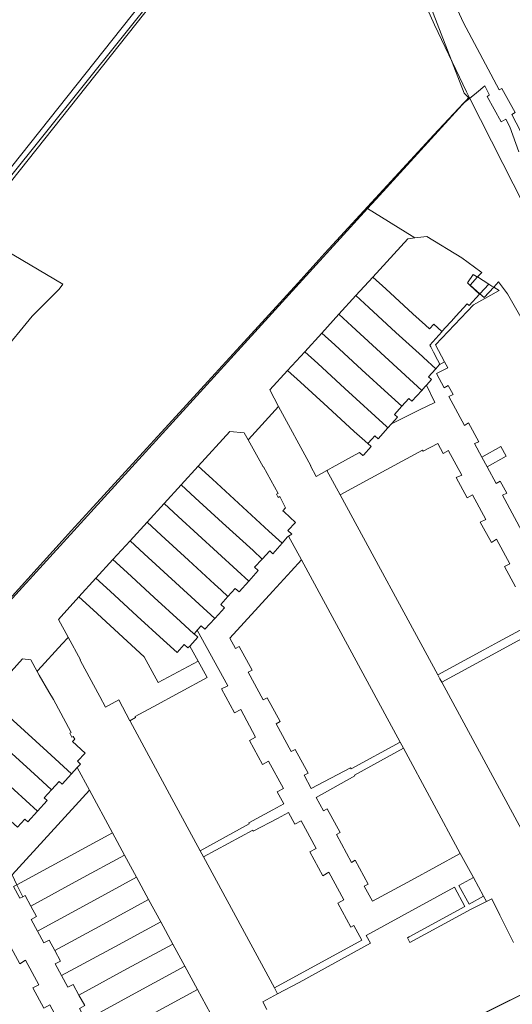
# Model space of a CAD drawing. Header units: millimetres. Extents: x 162876 to 168130, y 402614 to 405602.
# Tile 93 of 256: x 165189 to 165300, y 403210 to 403431. Entities that reach past the tile are written whole.
import ezdxf

# ---------------------------------------------------------------- set-up
doc = ezdxf.new("R2010")
doc.units = ezdxf.units.MM
for name, color, linetype, lineweight in [('X-CA190022.004-UO-BGT_Ondergrond$0$GE_471_BTDBouwland_Vlak_GEM', 253, 'Continuous', 9), ('X-CA190022.004-UO-BGT_Ondergrond$0$GE_504_WTDWaterloop_sloot_Vlak_GEM', 253, 'Continuous', 9), ('X-CA190022.004-UO-BGT_Ondergrond$0$GE_541_OWTOever_slootkant_Vlak_GEM', 253, 'Continuous', 9), ('X-CA190022.004-UO-KAD_Percelen$0$B-WE-KG-GRENS_PERCEEL-GV', 150, 'Continuous', 9)]:
    doc.layers.add(name, color=color, linetype=linetype, lineweight=lineweight)

msp = doc.modelspace()

# ---------------------------------------------------------------- linework, layer by layer
at = {"layer": 'X-CA190022.004-UO-BGT_Ondergrond$0$GE_471_BTDBouwland_Vlak_GEM', "flags": 128}
for points in [[(165193.408, 403721.084), (165201.638, 403686.012), (165217.465, 403624.857), (165229.114, 403581.428), (165245.954, 403525.843), (165266.719, 403473.045), (165289.288, 403414.84), (165290.478, 403413.66), (165289.178, 403412.601), (165282.471, 403405.448), (165257.856, 403378.795), (165251.823, 403372.059), (165200.784, 403316.313), (165170.448, 403282.887)], [(165183.378, 403390.393), (165230.328, 403449.367), (165228.722, 403450.514), (165177.026, 403385.51)], [(165177.502, 403347.199), (165191.881, 403364.646), (165197.98, 403370.677), (165198.811, 403371.8), (165184.006, 403380.539)]]:
    msp.add_lwpolyline(points, dxfattribs=at)
at = {"layer": 'X-CA190022.004-UO-BGT_Ondergrond$0$GE_504_WTDWaterloop_sloot_Vlak_GEM', "flags": 128}
msp.add_lwpolyline([(165302.98, 403404.431), (165300.088, 403410.074), (165300.818, 403410.481), (165297.785, 403415.923), (165297.217, 403415.616), (165289.184, 403430.731), (165287.787, 403433.639)], dxfattribs=at)
at = {"layer": 'X-CA190022.004-UO-BGT_Ondergrond$0$GE_541_OWTOever_slootkant_Vlak_GEM', "flags": 128}
for points in [[(165301.657, 403401.641), (165299.584, 403407.292), (165298.683, 403409.009), (165298.677, 403409.006), (165297.625, 403408.422), (165294.461, 403414.13), (165294.974, 403414.407), (165294.914, 403414.526), (165293.934, 403416.473), (165292.062, 403414.949), (165290.478, 403413.66), (165289.288, 403414.84), (165266.719, 403473.045)], [(165287.787, 403433.639), (165289.184, 403430.731), (165297.217, 403415.616), (165297.785, 403415.923), (165300.818, 403410.481), (165300.088, 403410.074), (165302.98, 403404.431)]]:
    msp.add_lwpolyline(points, dxfattribs=at)
at = {"layer": 'X-CA190022.004-UO-KAD_Percelen$0$B-WE-KG-GRENS_PERCEEL-GV', "flags": 128}
for points in [[(165113.745, 403427.48), (165118.817, 403422.343), (165168.002, 403372.518), (165168.746, 403373.423), (165229.14, 403448.743), (165210.985, 403462.361), (165240.754, 403511.763), (165247.437, 403522.466), (165245.547, 403527.831), (165239.562, 403545.827), (165233.871, 403563.926), (165228.435, 403582.329), (165225.104, 403594.141), (165177.151, 403520.417), (165165.792, 403500.533), (165175.919, 403489.861)], [(165293.268, 403374.47), (165293.098, 403374.593), (165288.775, 403377.724), (165280.926, 403382.57), (165278.203, 403382.249), (165276.571, 403382.057), (165268.703, 403373.436), (165271.641, 403370.743), (165277.754, 403365.138), (165279.174, 403363.829), (165280.582, 403362.565), (165281.481, 403361.753), (165282.45, 403362.808), (165284.258, 403361.142), (165286.182, 403363.205), (165286.446, 403363.495), (165287.448, 403364.593), (165290.008, 403367.404), (165290.411, 403367.032), (165292.763, 403369.59), (165290.602, 403371.578), (165290.641, 403371.62), (165290.545, 403371.707), (165290.056, 403372.148), (165291.371, 403374.029), (165292.082, 403373.585), (165292.196, 403373.514), (165292.317, 403373.439)], [(165268.703, 403373.436), (165264.872, 403369.239), (165267.808, 403366.548), (165273.923, 403360.947), (165279.921, 403355.524), (165280.168, 403355.294), (165282.899, 403352.761), (165283.682, 403353.614), (165283.843, 403353.789), (165283.319, 403354.774), (165282.417, 403356.47), (165282.008, 403357.239), (165281.768, 403357.69), (165281.546, 403358.109), (165284.294, 403361.108), (165284.258, 403361.142), (165282.45, 403362.808), (165281.481, 403361.753), (165280.582, 403362.565), (165279.174, 403363.829), (165277.754, 403365.138), (165271.641, 403370.743)], [(165290.641, 403371.62), (165292.317, 403373.439), (165292.196, 403373.514), (165292.082, 403373.585), (165291.371, 403374.029), (165290.056, 403372.148), (165290.545, 403371.707)], [(165294.858, 403371.852), (165292.317, 403373.439), (165290.641, 403371.62), (165292.82, 403369.62), (165292.849, 403369.652)], [(165292.849, 403369.652), (165292.82, 403369.62), (165290.641, 403371.62), (165290.602, 403371.578), (165292.763, 403369.59), (165290.411, 403367.032), (165290.008, 403367.404), (165287.448, 403364.593), (165286.446, 403363.495), (165286.182, 403363.205), (165284.258, 403361.142), (165284.294, 403361.108), (165281.546, 403358.109), (165281.768, 403357.69), (165282.008, 403357.239), (165282.417, 403356.47), (165283.319, 403354.774), (165283.843, 403353.789), (165283.682, 403353.614), (165284.886, 403354.332), (165282.845, 403358.125), (165287.119, 403362.643), (165291.392, 403367.16), (165297.172, 403370.407), (165295.973, 403371.156), (165293.82, 403368.798)], [(165294.858, 403371.852), (165292.849, 403369.652), (165293.82, 403368.798), (165295.973, 403371.156), (165295.585, 403371.398)], [(165281.26, 403350.918), (165282.027, 403351.752), (165282.928, 403352.731), (165282.899, 403352.761), (165280.168, 403355.294), (165279.921, 403355.524), (165273.923, 403360.947), (165267.808, 403366.548), (165264.872, 403369.239), (165261.028, 403365.027), (165263.963, 403362.34), (165279.738, 403347.902), (165280.468, 403348.711), (165280.778, 403349.054), (165281.924, 403350.322)], [(165257.184, 403360.815), (165260.118, 403358.132), (165266.236, 403352.536), (165272.183, 403347.082), (165275.234, 403344.319), (165276.851, 403346.093), (165277.543, 403345.471), (165279.738, 403347.902), (165263.963, 403362.34), (165261.028, 403365.027)], [(165256.272, 403353.923), (165262.392, 403348.331), (165271.761, 403339.771), (165272.114, 403339.448), (165272.93, 403340.351), (165274.286, 403341.85), (165273.57, 403342.495), (165275.234, 403344.319), (165272.183, 403347.082), (165266.236, 403352.536), (165260.118, 403358.132), (165257.184, 403360.815), (165253.34, 403356.603)], [(165252.426, 403349.714), (165258.548, 403344.125), (165264.497, 403338.658), (165266.281, 403337.051), (165267.551, 403335.907), (165268.466, 403336.922), (165269.158, 403337.691), (165269.913, 403337.013), (165272.114, 403339.448), (165271.761, 403339.771), (165262.392, 403348.331), (165256.272, 403353.923), (165253.34, 403356.603), (165249.495, 403352.392)], [(165268.32, 403335.248), (165267.551, 403335.907), (165266.281, 403337.051), (165264.497, 403338.658), (165258.548, 403344.125), (165252.426, 403349.714), (165249.495, 403352.392), (165245.489, 403348.003), (165247.431, 403344.233), (165254.693, 403330.9), (165254.654, 403330.879), (165255.961, 403328.52), (165258.37, 403329.861), (165258.401, 403329.878), (165258.498, 403329.93), (165259.54, 403330.509), (165259.52, 403330.544), (165265.557, 403333.832), (165265.711, 403333.899), (165266.435, 403333.239), (165266.625, 403333.335)], [(165279.738, 403347.902), (165277.543, 403345.471), (165276.851, 403346.093), (165275.234, 403344.319), (165273.57, 403342.495), (165274.286, 403341.85), (165272.93, 403340.351), (165279.255, 403343.488), (165282.695, 403345.195), (165280.778, 403349.054), (165280.468, 403348.711)], [(165248.253, 403313.467), (165249.489, 403314.878), (165249.704, 403315.014), (165250.47, 403315.499), (165249.578, 403316.321), (165251.273, 403318.153), (165248.733, 403320.508), (165248.448, 403320.776), (165249.022, 403321.411), (165247.716, 403323.953), (165247.387, 403323.785), (165247.008, 403324.499), (165247.332, 403324.677), (165244.037, 403330.691), (165243.949, 403330.643), (165240.602, 403336.745), (165239.725, 403338.345), (165236.441, 403338.594), (165229.334, 403330.815), (165232.519, 403327.893), (165245.264, 403316.207)], [(165298.805, 403333.037), (165297.612, 403335.228), (165293.3, 403332.873), (165294.494, 403330.685)], [(165245.445, 403311.732), (165246.157, 403311.075), (165248.253, 403313.467), (165245.264, 403316.207), (165232.519, 403327.893), (165229.334, 403330.815), (165225.489, 403326.607), (165228.677, 403323.685), (165234.821, 403318.051), (165241.697, 403311.784), (165243.752, 403309.893)], [(165240.738, 403304.891), (165242.861, 403307.314), (165242.059, 403308.054), (165243.752, 403309.893), (165241.697, 403311.784), (165234.821, 403318.051), (165228.677, 403323.685), (165225.489, 403326.607), (165221.645, 403322.399), (165224.833, 403319.475), (165238.094, 403307.316)], [(165220.99, 403315.266), (165227.121, 403309.644), (165233.001, 403304.26), (165234.515, 403302.879), (165236.046, 403301.484), (165237.686, 403303.283), (165238.547, 403302.497), (165240.738, 403304.891), (165238.094, 403307.316), (165224.833, 403319.475), (165221.645, 403322.399), (165217.801, 403318.191)], [(165234.515, 403302.879), (165233.001, 403304.26), (165227.121, 403309.644), (165220.99, 403315.266), (165217.801, 403318.191), (165213.957, 403313.983), (165217.147, 403311.057), (165233.049, 403296.474), (165233.912, 403297.419), (165235.263, 403298.897), (165234.402, 403299.681), (165236.046, 403301.484)], [(165233.049, 403296.474), (165230.855, 403294.072), (165230.008, 403294.844), (165229.123, 403293.877), (165235.98, 403281.355), (165234.59, 403280.625), (165237.513, 403275.255), (165238.909, 403276.025), (165242.274, 403269.749), (165240.897, 403269.025), (165243.816, 403263.629), (165245.207, 403264.393), (165248.563, 403258.192), (165247.165, 403257.439), (165248.647, 403254.733), (165246.157, 403253.402), (165240.728, 403250.431), (165240.85, 403250.206), (165229.767, 403244.194), (165230.17, 403243.45), (165230.528, 403242.791), (165241.627, 403248.792), (165241.751, 403248.563), (165247.192, 403251.473), (165249.678, 403252.819), (165251.146, 403250.132), (165252.543, 403250.882), (165255.9, 403244.68), (165254.501, 403243.948), (165257.416, 403238.549), (165258.803, 403239.331), (165262.187, 403233.092), (165260.793, 403232.334), (165263.715, 403226.939), (165264.45, 403227.341), (165266.253, 403224.001), (165246.517, 403213.302), (165247.239, 403211.97), (165252.097, 403214.51), (165268.16, 403223.336), (165267.17, 403225.115), (165287.159, 403235.946), (165289.468, 403231.601), (165276.883, 403224.758), (165276.506, 403224.529), (165277.03, 403223.506), (165290.899, 403231.006), (165293.113, 403232.113), (165294.312, 403232.711), (165293.64, 403233.957), (165290.409, 403232.16), (165288.136, 403236.36), (165291.397, 403238.118), (165288.443, 403243.579), (165277.401, 403237.571), (165268.625, 403232.812), (165266.791, 403236.19), (165267.647, 403236.661), (165264.727, 403242.023), (165263.868, 403241.566), (165260.483, 403247.805), (165261.347, 403248.253), (165258.429, 403253.621), (165257.571, 403253.191), (165255.939, 403256.161), (165264.676, 403261.033), (165264.565, 403261.238), (165275.637, 403267.256), (165275.265, 403267.944), (165274.871, 403268.67), (165263.797, 403262.655), (165263.668, 403262.892), (165254.804, 403258.24), (165253.195, 403261.175), (165254.091, 403261.639), (165251.16, 403267.018), (165250.286, 403266.554), (165246.907, 403272.79), (165247.785, 403273.263), (165244.872, 403278.623), (165243.985, 403278.162), (165240.611, 403284.405), (165241.495, 403284.858), (165238.568, 403290.223), (165237.713, 403289.776), (165236.455, 403292.037), (165246.159, 403302.662), (165250.284, 403307.14), (165252.592, 403309.695), (165249.704, 403315.014), (165249.489, 403314.878), (165248.253, 403313.467), (165246.157, 403311.075), (165245.445, 403311.732), (165243.752, 403309.893), (165242.059, 403308.054), (165242.861, 403307.314), (165240.738, 403304.891), (165238.547, 403302.497), (165237.686, 403303.283), (165236.046, 403301.484), (165234.402, 403299.681), (165235.263, 403298.897), (165233.912, 403297.419)], [(165228.936, 403293.672), (165229.123, 403293.877), (165230.008, 403294.844), (165230.855, 403294.072), (165233.049, 403296.474), (165217.147, 403311.057), (165213.957, 403313.983), (165210.112, 403309.775), (165213.303, 403306.848), (165219.423, 403301.238), (165225.326, 403295.83), (165228.365, 403293.049), (165228.397, 403293.083)], [(165215.573, 403297.034), (165221.5, 403291.617), (165224.547, 403288.844), (165226.178, 403290.636), (165227.022, 403289.866), (165227.423, 403290.304), (165229.252, 403292.305), (165228.397, 403293.083), (165228.365, 403293.049), (165225.326, 403295.83), (165219.423, 403301.238), (165213.303, 403306.848), (165210.112, 403309.775), (165206.268, 403305.567), (165209.46, 403302.639)], [(165254.091, 403261.639), (165253.195, 403261.175), (165254.804, 403258.24), (165263.668, 403262.892), (165263.797, 403262.655), (165274.871, 403268.67), (165252.592, 403309.695), (165250.284, 403307.14), (165246.159, 403302.662), (165236.455, 403292.037), (165237.713, 403289.776), (165238.568, 403290.223), (165241.495, 403284.858), (165240.611, 403284.405), (165243.985, 403278.162), (165244.872, 403278.623), (165247.785, 403273.263), (165246.907, 403272.79), (165250.286, 403266.554), (165251.16, 403267.018)], [(165205.617, 403298.43), (165217.132, 403287.871), (165220.261, 403282.075), (165229.295, 403286.9), (165227.423, 403290.304), (165227.022, 403289.866), (165226.178, 403290.636), (165224.547, 403288.844), (165221.5, 403291.617), (165215.573, 403297.034), (165209.46, 403302.639), (165206.268, 403305.567), (165202.424, 403301.359)], [(165202.424, 403301.359), (165198.41, 403296.965), (165197.829, 403296.313), (165200.01, 403292.29), (165202.786, 403287.169), (165202.698, 403287.121), (165202.783, 403286.963), (165207.142, 403278.916), (165207.115, 403278.901), (165208.387, 403276.518), (165211.445, 403278.155), (165213.943, 403273.483), (165215.22, 403274.167), (165215.095, 403274.397), (165219.203, 403276.617), (165231.342, 403283.176), (165230.06, 403285.507), (165229.295, 403286.9), (165220.261, 403282.075), (165217.132, 403287.871), (165205.617, 403298.43)], [(165231.342, 403283.176), (165219.203, 403276.617), (165215.095, 403274.397), (165215.22, 403274.167), (165213.943, 403273.483), (165213.977, 403273.42), (165213.948, 403273.405), (165222.885, 403256.902), (165229.767, 403244.194), (165240.85, 403250.206), (165240.728, 403250.431), (165246.157, 403253.402), (165248.647, 403254.733), (165247.165, 403257.439), (165248.563, 403258.192), (165245.207, 403264.393), (165243.816, 403263.629), (165240.897, 403269.025), (165242.274, 403269.749), (165238.909, 403276.025), (165237.513, 403275.255), (165234.59, 403280.625), (165235.98, 403281.355), (165229.123, 403293.877), (165228.936, 403293.672), (165228.397, 403293.083), (165229.252, 403292.305), (165227.423, 403290.304), (165229.295, 403286.9), (165230.06, 403285.507)], [(165306.239, 403241.61), (165316.593, 403247.224), (165323.421, 403250.928), (165325.776, 403252.204), (165323.979, 403255.55), (165322.041, 403259.102), (165318.384, 403265.804), (165316.609, 403269.141), (165312.966, 403275.839), (165311.162, 403279.141), (165307.54, 403285.842), (165305.61, 403289.409), (165303.786, 403292.75), (165301.448, 403291.472), (165294.612, 403287.772), (165284.245, 403282.152)], [(165185.039, 403275.885), (165195.232, 403266.573), (165200.778, 403261.508), (165202.041, 403262.897), (165202.792, 403263.707), (165202.107, 403264.344), (165203.807, 403266.182), (165200.977, 403268.792), (165201.479, 403269.349), (165201.146, 403269.95), (165200.857, 403269.79), (165200.379, 403270.665), (165200.67, 403270.821), (165200.598, 403270.954), (165196.677, 403278.242), (165195.665, 403279.977), (165193.478, 403283.722), (165192.998, 403284.593), (165191.585, 403287.162), (165189.725, 403287.437), (165181.848, 403278.801)], [(165187.296, 403266.102), (165191.53, 403262.236), (165193.207, 403260.704), (165196.233, 403257.906), (165197.957, 403259.772), (165198.628, 403259.161), (165200.778, 403261.508), (165195.232, 403266.573), (165185.039, 403275.885), (165181.848, 403278.801), (165178.006, 403274.589), (165181.192, 403271.678)], [(165187.823, 403257.893), (165193.083, 403253.086), (165195.277, 403255.495), (165194.585, 403256.121), (165196.233, 403257.906), (165193.207, 403260.704), (165191.53, 403262.236), (165187.296, 403266.102), (165181.192, 403271.678), (165178.006, 403274.589), (165174.165, 403270.378), (165177.345, 403267.471)], [(165179.596, 403257.689), (165184.124, 403253.56), (165185.523, 403252.286), (165188.557, 403249.497), (165190.208, 403251.294), (165190.888, 403250.677), (165193.083, 403253.086), (165187.823, 403257.893), (165177.345, 403267.471), (165174.165, 403270.378), (165170.324, 403266.166), (165173.498, 403263.264)], [(165261.347, 403248.253), (165260.483, 403247.805), (165263.868, 403241.566), (165264.727, 403242.023), (165267.647, 403236.661), (165266.791, 403236.19), (165268.625, 403232.812), (165277.401, 403237.571), (165288.443, 403243.579), (165275.637, 403267.256), (165264.565, 403261.238), (165264.676, 403261.033), (165255.939, 403256.161), (165257.571, 403253.191), (165258.429, 403253.621)], [(165188.447, 403236.514), (165199.658, 403242.605), (165210.002, 403248.214), (165204.791, 403257.825), (165187.366, 403238.745)], [(165260.793, 403232.334), (165262.187, 403233.092), (165258.803, 403239.331), (165257.416, 403238.549), (165254.501, 403243.948), (165255.9, 403244.68), (165252.543, 403250.882), (165251.146, 403250.132), (165249.678, 403252.819), (165247.192, 403251.473), (165241.751, 403248.563), (165241.627, 403248.792), (165230.528, 403242.791), (165246.517, 403213.302), (165266.253, 403224.001), (165264.45, 403227.341), (165263.715, 403226.939)], [(165188.447, 403236.514), (165189.756, 403233.815), (165190.27, 403234.09), (165191.56, 403231.714), (165202.374, 403237.593), (165212.719, 403243.204), (165210.002, 403248.214), (165199.658, 403242.605)], [(165215.437, 403238.193), (165212.719, 403243.204), (165202.374, 403237.593), (165191.56, 403231.714), (165192.85, 403229.339), (165191.672, 403228.695), (165193.1, 403226.067), (165205.089, 403232.582)], [(165196.991, 403221.692), (165207.805, 403227.57), (165218.154, 403233.183), (165215.437, 403238.193), (165205.089, 403232.582), (165193.1, 403226.067), (165194.529, 403223.437), (165195.699, 403224.071)], [(165290.409, 403232.16), (165293.64, 403233.957), (165291.397, 403238.118), (165288.136, 403236.36)], [(165188.447, 403236.514), (165187.688, 403236.102), (165189.101, 403233.465), (165189.756, 403233.815)], [(165198.524, 403216.062), (165210.52, 403222.559), (165220.872, 403228.172), (165218.154, 403233.183), (165207.805, 403227.57), (165196.991, 403221.692), (165198.281, 403219.317), (165197.087, 403218.699)], [(165220.872, 403228.172), (165210.52, 403222.559), (165198.524, 403216.062), (165199.956, 403213.433), (165201.133, 403214.054), (165202.427, 403211.681), (165213.236, 403217.547), (165223.589, 403223.162)], [(165226.307, 403218.151), (165223.589, 403223.162), (165213.236, 403217.547), (165202.427, 403211.681), (165203.723, 403209.305), (165202.527, 403208.665), (165203.956, 403206.034), (165215.952, 403212.536)], [(165211.328, 403203.235), (165218.795, 403207.289), (165229.154, 403212.902), (165226.307, 403218.151), (165215.952, 403212.536), (165203.956, 403206.034), (165205.511, 403203.171), (165206.693, 403203.797), (165207.999, 403201.428)], [(165256.751, 403189.17), (165254.912, 403188.255), (165254.898, 403188.248), (165254.949, 403188.145), (165305.018, 403213.142), (165305.155, 403213.255), (165303.111, 403212.23), (165289.641, 403205.53), (165284.821, 403203.12), (165283.921, 403202.68), (165275.121, 403198.29), (165265.601, 403193.56), (165261.651, 403191.59)]]:
    msp.add_lwpolyline(points, close=True, dxfattribs=at)
for points in [[(165151.126, 403261.366), (165239.736, 403358.432), (165267.542, 403388.892), (165269.448, 403390.98), (165290.437, 403413.971), (165289.849, 403415.131), (165282.612, 403430.211), (165275.829, 403445.408), (165270.53, 403457.47), (165270.672, 403461.17), (165264.137, 403477.261), (165258.311, 403492.307), (165252.741, 403507.313), (165243.914, 403504.084), (165240.754, 403511.763), (165210.985, 403462.361), (165229.14, 403448.743), (165168.746, 403373.423)], [(165275.829, 403445.408), (165282.612, 403430.211), (165289.849, 403415.131), (165290.437, 403413.971), (165298.035, 403398.976), (165304.929, 403385.422), (165311.594, 403373.014), (165319.072, 403359.358), (165334.389, 403333.106), (165348.945, 403310.015), (165358.956, 403294.981), (165370.229, 403279.339), (165389.646, 403253.78), (165409.439, 403267.972), (165380.324, 403308.883), (165365.125, 403332.382), (165352.931, 403352.321), (165340.316, 403374.163), (165327.179, 403398.389), (165315.853, 403419.769), (165312.631, 403426.206), (165308.607, 403434.247)], [(165304.929, 403385.422), (165298.035, 403398.976), (165290.437, 403413.971), (165269.448, 403390.98), (165267.542, 403388.892), (165277.581, 403382.637), (165278.203, 403382.249), (165280.926, 403382.57), (165288.775, 403377.724), (165293.098, 403374.593), (165293.268, 403374.47), (165292.317, 403373.439), (165294.858, 403371.852), (165295.585, 403371.398), (165295.973, 403371.156), (165297.044, 403372.328), (165299.113, 403369.658), (165317.591, 403337.366)], [(165181.848, 403278.801), (165189.725, 403287.437), (165191.585, 403287.162), (165192.998, 403284.593), (165193.161, 403284.772), (165198.631, 403290.78), (165199.9, 403292.17), (165200.01, 403292.29), (165197.829, 403296.313), (165198.41, 403296.965), (165202.424, 403301.359), (165206.268, 403305.567), (165210.112, 403309.775), (165213.957, 403313.983), (165217.801, 403318.191), (165221.645, 403322.399), (165225.489, 403326.607), (165229.334, 403330.815), (165236.441, 403338.594), (165239.725, 403338.345), (165240.602, 403336.745), (165240.703, 403336.856), (165244.451, 403340.96), (165247.431, 403344.233), (165245.489, 403348.003), (165249.495, 403352.392), (165253.34, 403356.603), (165257.184, 403360.815), (165261.028, 403365.027), (165264.872, 403369.239), (165268.703, 403373.436), (165276.571, 403382.057), (165278.203, 403382.249), (165277.581, 403382.637), (165267.542, 403388.892), (165239.736, 403358.432), (165151.126, 403261.366)], [(165317.591, 403337.366), (165299.113, 403369.658), (165297.044, 403372.328), (165295.973, 403371.156), (165297.172, 403370.407), (165291.392, 403367.16), (165287.119, 403362.643), (165282.845, 403358.125), (165284.886, 403354.332), (165285.609, 403352.988), (165283.09, 403351.674), (165284.808, 403348.478), (165285.722, 403348.996), (165286.819, 403346.966), (165285.865, 403346.528), (165289.391, 403340.016), (165290.303, 403340.57), (165292.6, 403336.339), (165291.65, 403335.895), (165293.3, 403332.873), (165297.612, 403335.228), (165298.805, 403333.037), (165294.494, 403330.685), (165296.528, 403326.912), (165297.424, 403327.436), (165298.902, 403324.707), (165297.946, 403324.284), (165302.844, 403315.198)], [(165302.844, 403315.198), (165297.946, 403324.284), (165298.902, 403324.707), (165297.424, 403327.436), (165296.528, 403326.912), (165294.494, 403330.685), (165293.3, 403332.873), (165291.65, 403335.895), (165292.6, 403336.339), (165290.303, 403340.57), (165289.391, 403340.016), (165285.865, 403346.528), (165286.819, 403346.966), (165285.722, 403348.996), (165284.808, 403348.478), (165283.09, 403351.674), (165285.609, 403352.988), (165284.886, 403354.332), (165283.682, 403353.614), (165282.899, 403352.761), (165282.928, 403352.731), (165282.027, 403351.752), (165281.26, 403350.918), (165281.924, 403350.322), (165280.778, 403349.054), (165282.695, 403345.195), (165279.255, 403343.488), (165272.93, 403340.351), (165272.114, 403339.448), (165269.913, 403337.013), (165269.158, 403337.691), (165268.466, 403336.922), (165267.551, 403335.907), (165268.32, 403335.248), (165266.625, 403333.335), (165266.435, 403333.239), (165265.711, 403333.899), (165265.557, 403333.832), (165259.52, 403330.544), (165259.54, 403330.509), (165258.498, 403329.93), (165258.401, 403329.878), (165258.37, 403329.861), (165261.345, 403324.376), (165271.738, 403329.971), (165279.945, 403334.457), (165280.081, 403334.164), (165283.345, 403335.946), (165284.566, 403333.657), (165285.774, 403334.331), (165285.807, 403334.267), (165288.781, 403328.824), (165287.525, 403328.235), (165290.015, 403323.655), (165291.173, 403324.369), (165294.173, 403318.834), (165292.954, 403318.202), (165295.441, 403313.644), (165296.624, 403314.347), (165299.617, 403308.792), (165298.372, 403308.204), (165300.879, 403303.627)], [(165306.239, 403241.61), (165284.245, 403282.152), (165283.83, 403282.918), (165283.352, 403283.799), (165261.345, 403324.376), (165258.37, 403329.861), (165255.961, 403328.52), (165254.654, 403330.879), (165254.693, 403330.9), (165247.431, 403344.233), (165244.451, 403340.96), (165240.703, 403336.856), (165240.602, 403336.745), (165243.949, 403330.643), (165244.037, 403330.691), (165247.332, 403324.677), (165247.008, 403324.499), (165247.387, 403323.785), (165247.716, 403323.953), (165249.022, 403321.411), (165248.448, 403320.776), (165248.733, 403320.508), (165251.273, 403318.153), (165249.578, 403316.321), (165250.47, 403315.499), (165249.704, 403315.014), (165252.592, 403309.695), (165274.871, 403268.67), (165275.265, 403267.944), (165275.637, 403267.256), (165288.443, 403243.579), (165291.397, 403238.118), (165293.64, 403233.957), (165294.312, 403232.711), (165295.52, 403233.313), (165297.36, 403229.646), (165300.411, 403223.536)], [(165300.879, 403303.627), (165298.372, 403308.204), (165299.617, 403308.792), (165296.624, 403314.347), (165295.441, 403313.644), (165292.954, 403318.202), (165294.173, 403318.834), (165291.173, 403324.369), (165290.015, 403323.655), (165287.525, 403328.235), (165288.781, 403328.824), (165285.807, 403334.267), (165285.774, 403334.331), (165284.566, 403333.657), (165283.345, 403335.946), (165280.081, 403334.164), (165279.945, 403334.457), (165271.738, 403329.971), (165261.345, 403324.376), (165283.352, 403283.799), (165293.71, 403289.442), (165297.081, 403291.258), (165301.939, 403293.883)], [(165301.939, 403293.883), (165297.081, 403291.258), (165293.71, 403289.442), (165283.352, 403283.799), (165283.83, 403282.918), (165284.245, 403282.152), (165294.612, 403287.772), (165301.448, 403291.472)], [(165244.817, 403208.438), (165243.897, 403210.171), (165247.239, 403211.97), (165246.517, 403213.302), (165230.528, 403242.791), (165230.17, 403243.45), (165229.767, 403244.194), (165222.885, 403256.902), (165213.948, 403273.405), (165213.977, 403273.42), (165213.943, 403273.483), (165211.445, 403278.155), (165208.387, 403276.518), (165207.115, 403278.901), (165207.142, 403278.916), (165202.783, 403286.963), (165202.698, 403287.121), (165202.786, 403287.169), (165200.01, 403292.29), (165199.9, 403292.17), (165198.631, 403290.78), (165193.161, 403284.772), (165192.998, 403284.593), (165193.478, 403283.722), (165195.665, 403279.977), (165196.677, 403278.242), (165200.598, 403270.954), (165200.67, 403270.821), (165200.379, 403270.665), (165200.857, 403269.79), (165201.146, 403269.95), (165201.479, 403269.349), (165200.977, 403268.792), (165203.807, 403266.182), (165202.107, 403264.344), (165202.792, 403263.707), (165202.041, 403262.897), (165204.791, 403257.825), (165210.002, 403248.214), (165212.719, 403243.204), (165215.437, 403238.193), (165218.154, 403233.183), (165220.872, 403228.172), (165223.589, 403223.162), (165226.307, 403218.151), (165229.154, 403212.902), (165229.197, 403212.925), (165232.088, 403207.488)], [(165187.366, 403238.745), (165204.791, 403257.825), (165202.041, 403262.897), (165200.778, 403261.508), (165198.628, 403259.161), (165197.957, 403259.772), (165196.233, 403257.906), (165194.585, 403256.121), (165195.277, 403255.495), (165193.083, 403253.086), (165190.888, 403250.677), (165190.208, 403251.294), (165188.557, 403249.497)], [(165203.723, 403209.305), (165202.427, 403211.681), (165201.133, 403214.054), (165199.956, 403213.433), (165198.524, 403216.062), (165197.087, 403218.699), (165198.281, 403219.317), (165196.991, 403221.692), (165195.699, 403224.071), (165194.529, 403223.437), (165193.1, 403226.067), (165191.672, 403228.695), (165192.85, 403229.339), (165191.56, 403231.714), (165190.27, 403234.09), (165189.756, 403233.815), (165189.101, 403233.465), (165187.688, 403236.102)], [(165300.411, 403223.536), (165297.36, 403229.646), (165295.52, 403233.313), (165294.312, 403232.711), (165293.113, 403232.113), (165290.899, 403231.006), (165277.03, 403223.506), (165276.506, 403224.529), (165276.883, 403224.758), (165289.468, 403231.601), (165287.159, 403235.946), (165267.17, 403225.115), (165268.16, 403223.336), (165252.097, 403214.51), (165247.239, 403211.97), (165243.897, 403210.171), (165244.817, 403208.438)], [(165182.51, 403178.977), (165192.832, 403184.545), (165200.903, 403188.909), (165204.232, 403190.73), (165202.954, 403193.101), (165204.414, 403193.699), (165201.246, 403199.458), (165199.934, 403198.686), (165197.457, 403203.254), (165198.837, 403203.944), (165195.833, 403209.456), (165194.5, 403208.706), (165192.019, 403213.289), (165193.383, 403213.968), (165190.379, 403219.5), (165189.066, 403218.71), (165186.591, 403223.287)], [(165186.591, 403223.287), (165189.066, 403218.71), (165190.379, 403219.5), (165193.383, 403213.968), (165192.019, 403213.289), (165194.5, 403208.706), (165195.833, 403209.456), (165198.837, 403203.944), (165197.457, 403203.254), (165199.934, 403198.686), (165201.246, 403199.458), (165204.414, 403193.699), (165202.954, 403193.101), (165204.232, 403190.73), (165200.903, 403188.909), (165192.832, 403184.545), (165182.51, 403178.977)], [(165232.088, 403207.488), (165229.197, 403212.925), (165229.154, 403212.902), (165218.795, 403207.289)], [(165305.018, 403213.142), (165254.949, 403188.145)], [(165289.641, 403205.53), (165303.111, 403212.23)]]:
    msp.add_lwpolyline(points, dxfattribs=at)

doc.saveas('drawing.dxf')
